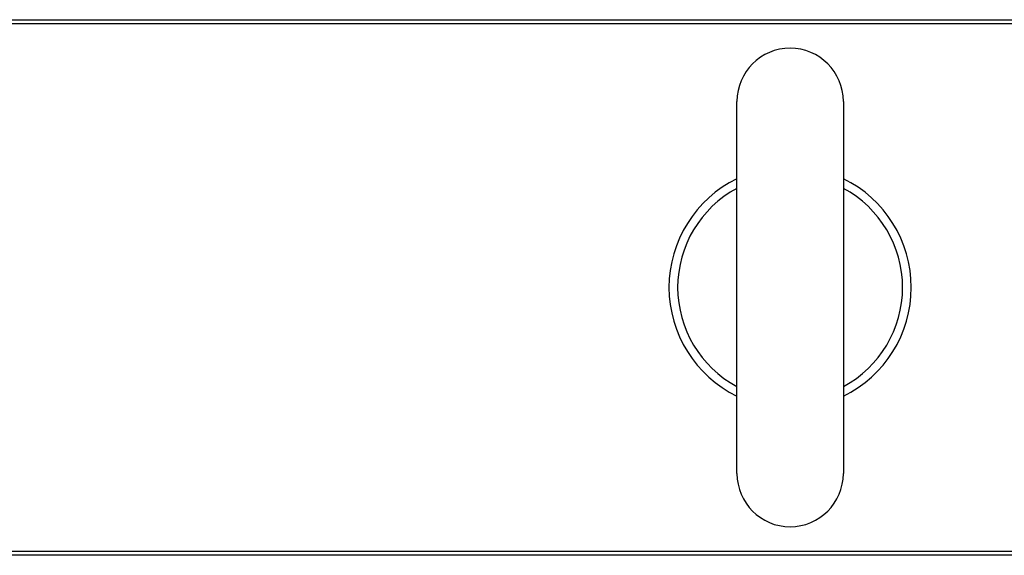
# Model space of a CAD drawing. Extents: x -1622 to 1181, y 8 to 1633.
# Tile 10 of 82: x -802 to -673, y 238 to 308. Entities that reach past the tile are written whole.
import ezdxf

# ---------------------------------------------------------------- set-up
doc = ezdxf.new("R2010")
doc.units = 0
doc.header["$LTSCALE"] = 65.395
doc.layers.get('0').update_dxf_attribs({"linetype": 'CONTINUOUS'})

msp = doc.modelspace()

# ---------------------------------------------------------------- linework, layer by layer
at = {"color": 9, "linetype": 'CONTINUOUS'}
for p, q in [((-866.34, 308.28), (-665, 308.28)), ((-864, 307.76), (-663.9, 307.76)), ((-665, 237.77), (-866.34, 237.77)), ((-662.65, 238.29), (-864, 238.29))]:
    msp.add_line(p, q, dxfattribs=at)
at = {"color": 6, "linetype": 'CONTINUOUS'}
for p, q in [((-708, 248.53), (-708, 297.53)), ((-694, 297.53), (-694, 248.53))]:
    msp.add_line(p, q, dxfattribs=at)
for centre, radius, start, end in [((-701, 297.53), 7, 0, 180), ((-701, 273.03), 15.94, 116.0549, 243.9451), ((-701, 273.03), 15.94, 296.0549, 63.9451), ((-701, 273.03), 14.8, 118.2233, 241.7767), ((-701, 273.03), 14.8, 298.2233, 61.7767), ((-701, 248.53), 7, 180, 360)]:
    msp.add_arc(centre, radius, start, end, dxfattribs=at)

doc.saveas('drawing.dxf')
